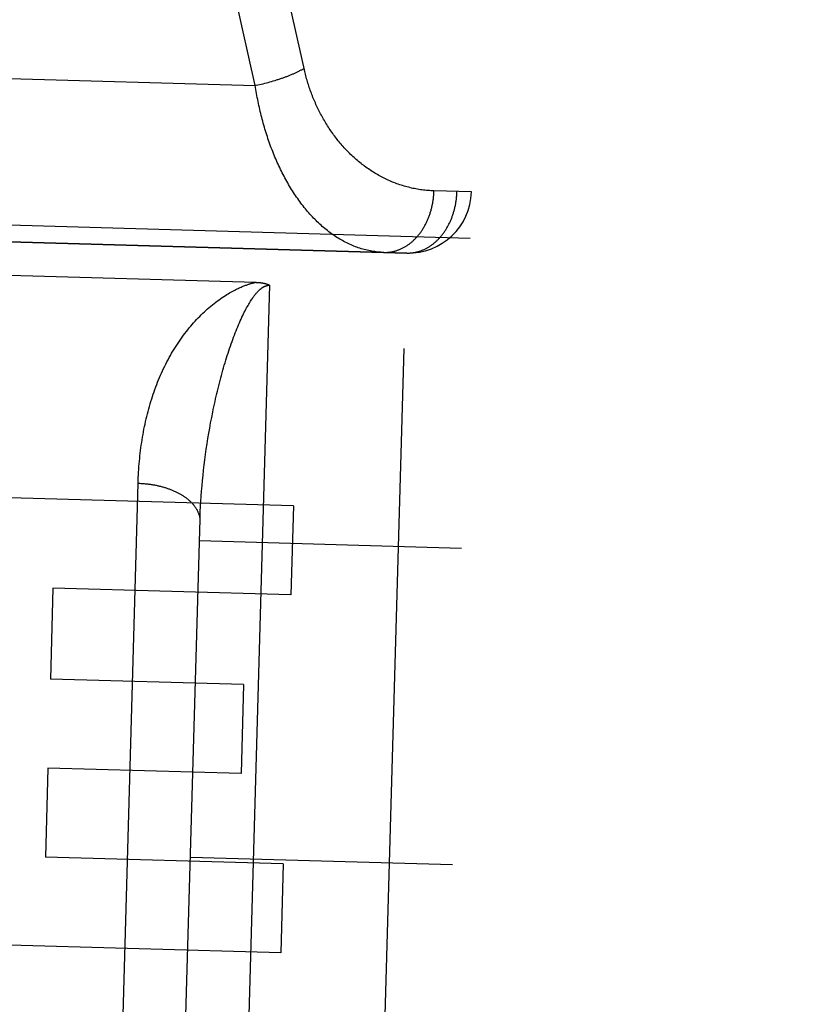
# Model space of a CAD drawing. Header units: inches. Extents: x 0 to 142, y 0 to 92.
# Tile 9 of 65: x 54.988 to 55.366, y 5.716 to 6.185. Entities that reach past the tile are written whole.
import ezdxf

# ---------------------------------------------------------------- set-up
doc = ezdxf.new("R2010")
doc.units = ezdxf.units.IN
doc.header["$LTSCALE"] = 7.824912
doc.header["$MEASUREMENT"] = 0
doc.linetypes.add('HIDDEN', pattern=[0.2, 0.1, -0.1])
doc.layers.add('02___PRT_ALL_AXES', color=7, linetype='CONTINUOUS')
doc.layers.add('DEFAULT_2', color=8, linetype='HIDDEN')

msp = doc.modelspace()

# ---------------------------------------------------------------- linework, layer by layer
at = {"layer": '02___PRT_ALL_AXES', "color": 8, "linetype": 'HIDDEN'}
for p, q in [((55.17216, 6.07421), (54.60739, 6.09025)), ((55.11806, 5.9537), (54.96199, 5.95813)), ((55.11806, 5.9537), (55.11686, 5.91128)), ((55.00338, 5.9145), (55.00215, 5.87105)), ((55.11686, 5.91128), (55.00338, 5.9145)), ((55.09432, 5.86843), (55.00215, 5.87105)), ((55.09432, 5.86843), (55.09312, 5.82601)), ((55.00094, 5.82863), (54.99974, 5.78621)), ((55.09312, 5.82601), (55.00094, 5.82863)), ((55.11321, 5.78299), (54.99974, 5.78621)), ((55.11321, 5.78299), (55.11201, 5.74056)), ((55.11201, 5.74056), (54.95594, 5.745))]:
    msp.add_line(p, q, dxfattribs=at)
at = {"layer": 'DEFAULT_2', "color": 8, "linetype": 'HIDDEN'}
for p, q in [((55.14865, 5.24655), (55.19933, 7.03083)), ((55.22846, 6.99999), (55.17949, 5.27568)), ((55.22153, 7.00018), (55.19607, 6.10355)), ((55.12328, 6.16155), (55.06578, 6.41799)), ((55.09981, 6.15414), (55.04247, 6.40988)), ((54.68415, 6.16594), (55.09981, 6.15414)), ((55.10274, 6.15478), (55.10357, 6.15497)), ((55.10357, 6.15497), (55.1044, 6.15518)), ((55.1044, 6.15518), (55.10523, 6.15539)), ((55.10523, 6.15539), (55.10605, 6.1556)), ((55.10605, 6.1556), (55.10686, 6.15582)), ((55.10686, 6.15582), (55.10768, 6.15605)), ((55.10768, 6.15605), (55.10848, 6.15628)), ((55.10848, 6.15628), (55.10928, 6.15652)), ((55.10928, 6.15652), (55.11007, 6.15677)), ((55.10107, 6.1544), (55.1019, 6.15458)), ((55.1019, 6.15458), (55.10274, 6.15478)), ((55.203, 6.10335), (55.18511, 6.10386)), ((54.57762, 6.0991), (55.20237, 6.08136)), ((54.60739, 6.09025), (55.17216, 6.07421)), ((54.92818, 6.06514), (55.10014, 6.06026)), ((55.1067, 6.05886), (55.08368, 5.24839)), ((55.07859, 5.99332), (55.07907, 5.99585)), ((55.07769, 5.98827), (55.07813, 5.99079)), ((55.07813, 5.99079), (55.07859, 5.99332)), ((55.07727, 5.98574), (55.07769, 5.98827)), ((55.0765, 5.9807), (55.07687, 5.98322)), ((55.07687, 5.98322), (55.07727, 5.98574)), ((55.07581, 5.97568), (55.07615, 5.97819)), ((55.07615, 5.97819), (55.0765, 5.9807)), ((55.07521, 5.97067), (55.0755, 5.97317)), ((55.0755, 5.97317), (55.07581, 5.97568)), ((55.0747, 5.96569), (55.07495, 5.96818)), ((55.07495, 5.96818), (55.07521, 5.97067)), ((55.0342, 5.61944), (55.04399, 5.96446)), ((55.07427, 5.96074), (55.07447, 5.96321)), ((55.07447, 5.96321), (55.0747, 5.96569)), ((55.07392, 5.95582), (55.07408, 5.95827)), ((55.07408, 5.95827), (55.07427, 5.96074)), ((55.07366, 5.95094), (55.07378, 5.95338)), ((55.07378, 5.95338), (55.07392, 5.95582)), ((55.07356, 5.94852), (55.07366, 5.95094)), ((55.19817, 5.93342), (55.07322, 5.93697)), ((35.34042, 5.85009), (56.71142, 5.85009)), ((55.19388, 5.78248), (55.06893, 5.78603))]:
    msp.add_line(p, q, dxfattribs=at)
for points in [[(55.11007, 6.15677), (55.11046, 6.15689), (55.11085, 6.15702), (55.11124, 6.15714), (55.11163, 6.15727), (55.11201, 6.1574), (55.11239, 6.15753), (55.11277, 6.15766), (55.11314, 6.15779), (55.11352, 6.15792), (55.11389, 6.15806), (55.11425, 6.15819), (55.11462, 6.15833), (55.11498, 6.15846), (55.11534, 6.1586), (55.1157, 6.15874), (55.11605, 6.15888), (55.1164, 6.15902), (55.11674, 6.15916), (55.11709, 6.1593), (55.11742, 6.15944), (55.11776, 6.15959), (55.11809, 6.15973), (55.11842, 6.15988), (55.11874, 6.16002), (55.11907, 6.16017), (55.11938, 6.16031), (55.11969, 6.16046), (55.12, 6.16061), (55.12031, 6.16075), (55.12061, 6.1609), (55.12091, 6.16105), (55.1212, 6.1612), (55.12149, 6.16135), (55.12177, 6.1615), (55.12205, 6.16165), (55.12232, 6.1618), (55.12259, 6.16195), (55.12286, 6.1621), (55.12312, 6.16225)], [(55.18511, 6.10386), (55.18438, 6.10388), (55.18366, 6.10392), (55.18293, 6.10396), (55.18221, 6.10402), (55.18149, 6.10408), (55.18076, 6.10415), (55.18004, 6.10423), (55.17932, 6.10433), (55.1786, 6.10443), (55.17789, 6.10454), (55.17717, 6.10466), (55.17646, 6.10479), (55.17574, 6.10492), (55.17503, 6.10507), (55.17433, 6.10523), (55.17362, 6.10539), (55.17291, 6.10557), (55.17221, 6.10575), (55.17151, 6.10595), (55.17081, 6.10615), (55.17012, 6.10636), (55.16943, 6.10658), (55.16874, 6.10681), (55.16805, 6.10704), (55.16736, 6.10729), (55.16668, 6.10754), (55.16601, 6.10781), (55.16533, 6.10808), (55.16466, 6.10836), (55.16399, 6.10865), (55.16333, 6.10894), (55.16267, 6.10925), (55.16201, 6.10956), (55.16135, 6.10988), (55.1607, 6.11021), (55.16006, 6.11055), (55.15942, 6.11089), (55.15878, 6.11124), (55.15814, 6.1116), (55.15751, 6.11197), (55.15689, 6.11235), (55.15627, 6.11273), (55.15565, 6.11312), (55.15504, 6.11351), (55.15443, 6.11392), (55.15383, 6.11433), (55.15323, 6.11475), (55.15263, 6.11517), (55.15204, 6.1156), (55.15146, 6.11604), (55.15088, 6.11648), (55.15031, 6.11694), (55.14974, 6.11739), (55.14917, 6.11786), (55.14861, 6.11833), (55.14806, 6.1188), (55.14751, 6.11928), (55.14696, 6.11977), (55.14642, 6.12027), (55.14589, 6.12077), (55.14536, 6.12127), (55.14484, 6.12178), (55.14432, 6.1223), (55.14381, 6.12282), (55.1433, 6.12335), (55.1428, 6.12388), (55.1423, 6.12442), (55.14181, 6.12496), (55.14133, 6.12551), (55.14085, 6.12606), (55.14038, 6.12661), (55.13991, 6.12718), (55.13945, 6.12774), (55.13899, 6.12831), (55.13854, 6.12889), (55.13809, 6.12947), (55.13765, 6.13005), (55.13722, 6.13064), (55.13679, 6.13123), (55.13637, 6.13182), (55.13595, 6.13242), (55.13554, 6.13303), (55.13513, 6.13363), (55.13473, 6.13424), (55.13434, 6.13486), (55.13395, 6.13548), (55.13357, 6.1361), (55.13319, 6.13672), (55.13282, 6.13735), (55.13246, 6.13798), (55.1321, 6.13861), (55.13174, 6.13925), (55.13139, 6.13989), (55.13105, 6.14053), (55.13072, 6.14118), (55.13039, 6.14182), (55.13006, 6.14248), (55.12974, 6.14313), (55.12943, 6.14379), (55.12912, 6.14444), (55.12882, 6.1451), (55.12852, 6.14577), (55.12823, 6.14643), (55.12795, 6.1471), (55.12767, 6.14777), (55.1274, 6.14844), (55.12713, 6.14912), (55.12687, 6.14979), (55.12661, 6.15047), (55.12636, 6.15115), (55.12612, 6.15183), (55.12588, 6.15252), (55.12564, 6.1532), (55.12542, 6.15389), (55.1252, 6.15458), (55.12498, 6.15527), (55.12477, 6.15596), (55.12456, 6.15665), (55.12436, 6.15734), (55.12417, 6.15804), (55.12398, 6.15874), (55.1238, 6.15944), (55.12362, 6.16014), (55.12345, 6.16084), (55.12328, 6.16155)], [(55.09981, 6.15414), (55.10023, 6.15422), (55.10107, 6.1544)], [(55.1612, 6.07452), (55.16047, 6.07455), (55.15975, 6.07459), (55.15902, 6.07465), (55.1583, 6.07471), (55.15758, 6.07479), (55.15686, 6.07488), (55.15614, 6.07499), (55.15542, 6.07511), (55.1547, 6.07524), (55.15398, 6.07538), (55.15327, 6.07554), (55.15256, 6.07571), (55.15184, 6.07589), (55.15113, 6.07609), (55.15043, 6.07629), (55.14972, 6.07652), (55.14902, 6.07675), (55.14832, 6.07699), (55.14762, 6.07725), (55.14692, 6.07752), (55.14623, 6.0778), (55.14554, 6.0781), (55.14485, 6.07841), (55.14417, 6.07872), (55.14349, 6.07905), (55.14281, 6.0794), (55.14213, 6.07975), (55.14146, 6.08012), (55.14079, 6.0805), (55.14013, 6.08088), (55.13947, 6.08128), (55.13881, 6.0817), (55.13815, 6.08212), (55.1375, 6.08255), (55.13686, 6.083), (55.13621, 6.08345), (55.13557, 6.08392), (55.13494, 6.0844), (55.13431, 6.08489), (55.13368, 6.08538), (55.13306, 6.08589), (55.13244, 6.08641), (55.13183, 6.08694), (55.13122, 6.08748), (55.13062, 6.08803), (55.13002, 6.08859), (55.12943, 6.08915), (55.12884, 6.08973), (55.12825, 6.09032), (55.12767, 6.09091), (55.1271, 6.09152), (55.12653, 6.09213), (55.12596, 6.09276), (55.1254, 6.09339), (55.12485, 6.09403), (55.1243, 6.09468), (55.12375, 6.09533), (55.12321, 6.096), (55.12268, 6.09667), (55.12215, 6.09735), (55.12163, 6.09804), (55.12111, 6.09874), (55.1206, 6.09944), (55.12009, 6.10015), (55.11959, 6.10087), (55.11909, 6.1016), (55.1186, 6.10233), (55.11812, 6.10307), (55.11764, 6.10382), (55.11716, 6.10457), (55.1167, 6.10533), (55.11623, 6.1061), (55.11578, 6.10687), (55.11533, 6.10765), (55.11488, 6.10844), (55.11444, 6.10923), (55.11401, 6.11003), (55.11358, 6.11083), (55.11316, 6.11164), (55.11274, 6.11245), (55.11233, 6.11327), (55.11192, 6.1141), (55.11153, 6.11493), (55.11113, 6.11576), (55.11074, 6.1166), (55.11036, 6.11744), (55.10999, 6.11829), (55.10962, 6.11915), (55.10925, 6.12001), (55.10889, 6.12087), (55.10854, 6.12174), (55.10819, 6.12261), (55.10785, 6.12348), (55.10752, 6.12436), (55.10719, 6.12525), (55.10686, 6.12614), (55.10655, 6.12703), (55.10623, 6.12792), (55.10593, 6.12882), (55.10563, 6.12972), (55.10533, 6.13063), (55.10504, 6.13154), (55.10476, 6.13245), (55.10448, 6.13336), (55.10421, 6.13428), (55.10394, 6.1352), (55.10368, 6.13613), (55.10343, 6.13705), (55.10318, 6.13798), (55.10294, 6.13891), (55.1027, 6.13985), (55.10247, 6.14078), (55.10224, 6.14172), (55.10202, 6.14267), (55.10181, 6.14361), (55.1016, 6.14456), (55.1014, 6.1455), (55.1012, 6.14645), (55.10101, 6.14741), (55.10082, 6.14836), (55.10064, 6.14932), (55.10046, 6.15028), (55.10029, 6.15124), (55.10013, 6.1522), (55.09997, 6.15317), (55.09981, 6.15414)], [(55.1612, 6.07452), (55.16153, 6.07452), (55.16186, 6.07452), (55.16219, 6.07452), (55.16252, 6.07454), (55.16284, 6.07455), (55.16317, 6.07458), (55.1635, 6.07461), (55.16383, 6.07465), (55.16416, 6.07469), (55.16449, 6.07474), (55.16482, 6.07479), (55.16514, 6.07485), (55.16547, 6.07492), (55.16579, 6.07499), (55.16612, 6.07507), (55.16644, 6.07516), (55.16677, 6.07525), (55.16709, 6.07534), (55.16741, 6.07545), (55.16773, 6.07555), (55.16805, 6.07567), (55.16836, 6.07579), (55.16868, 6.07592), (55.169, 6.07605), (55.16931, 6.07619), (55.16962, 6.07633), (55.16993, 6.07648), (55.17024, 6.07664), (55.17055, 6.0768), (55.17085, 6.07696), (55.17116, 6.07713), (55.17146, 6.07731), (55.17176, 6.0775), (55.17206, 6.07768), (55.17235, 6.07788), (55.17265, 6.07808), (55.17294, 6.07828), (55.17323, 6.07849), (55.17351, 6.07871), (55.1738, 6.07893), (55.17408, 6.07916), (55.17436, 6.07939), (55.17464, 6.07963), (55.17491, 6.07987), (55.17519, 6.08011), (55.17545, 6.08037), (55.17572, 6.08062), (55.17599, 6.08088), (55.17625, 6.08115), (55.17651, 6.08142), (55.17676, 6.0817), (55.17701, 6.08198), (55.17726, 6.08226), (55.17751, 6.08255), (55.17775, 6.08284), (55.17799, 6.08314), (55.17823, 6.08345), (55.17846, 6.08375), (55.17869, 6.08406), (55.17892, 6.08438), (55.17914, 6.0847), (55.17936, 6.08502), (55.17958, 6.08535), (55.17979, 6.08568), (55.18, 6.08602), (55.1802, 6.08636), (55.1804, 6.0867), (55.1806, 6.08705), (55.1808, 6.0874), (55.18099, 6.08775), (55.18117, 6.08811), (55.18135, 6.08847), (55.18153, 6.08883), (55.18171, 6.0892), (55.18188, 6.08957), (55.18204, 6.08994), (55.18221, 6.09031), (55.18237, 6.09069), (55.18252, 6.09108), (55.18267, 6.09146), (55.18282, 6.09185), (55.18296, 6.09224), (55.18309, 6.09263), (55.18323, 6.09302), (55.18336, 6.09342), (55.18348, 6.09382), (55.1836, 6.09422), (55.18372, 6.09462), (55.18383, 6.09503), (55.18393, 6.09544), (55.18404, 6.09584), (55.18413, 6.09626), (55.18423, 6.09667), (55.18431, 6.09708), (55.1844, 6.0975), (55.18448, 6.09792), (55.18455, 6.09833), (55.18462, 6.09875), (55.18469, 6.09917), (55.18475, 6.0996), (55.18481, 6.10002), (55.18486, 6.10044), (55.18491, 6.10087), (55.18495, 6.10129), (55.18499, 6.10172), (55.18502, 6.10215), (55.18505, 6.10257), (55.18507, 6.103), (55.18509, 6.10343), (55.18511, 6.10386)], [(55.17216, 6.07421), (55.17247, 6.07421), (55.17278, 6.07421), (55.1731, 6.07421), (55.17342, 6.07422), (55.17374, 6.07424), (55.17407, 6.07426), (55.17439, 6.07429), (55.17471, 6.07432), (55.17504, 6.07437), (55.17536, 6.07441), (55.17568, 6.07446), (55.176, 6.07452), (55.17632, 6.07459), (55.17664, 6.07466), (55.17696, 6.07473), (55.17728, 6.07481), (55.1776, 6.0749), (55.17792, 6.07499), (55.17823, 6.07509), (55.17855, 6.07519), (55.17886, 6.0753), (55.17917, 6.07542), (55.17948, 6.07554), (55.1798, 6.07567), (55.1801, 6.0758), (55.18041, 6.07594), (55.18072, 6.07608), (55.18102, 6.07623), (55.18133, 6.07639), (55.18163, 6.07655), (55.18193, 6.07671), (55.18222, 6.07689), (55.18252, 6.07706), (55.18281, 6.07724), (55.18311, 6.07743), (55.1834, 6.07762), (55.18368, 6.07782), (55.18397, 6.07803), (55.18425, 6.07823), (55.18454, 6.07845), (55.18482, 6.07866), (55.18509, 6.07889), (55.18537, 6.07912), (55.18564, 6.07935), (55.18591, 6.07959), (55.18618, 6.07983), (55.18644, 6.08008), (55.1867, 6.08033), (55.18696, 6.08059), (55.18722, 6.08085), (55.18747, 6.08112), (55.18772, 6.08139), (55.18797, 6.08166), (55.18822, 6.08194), (55.18846, 6.08223), (55.1887, 6.08252), (55.18893, 6.08281), (55.18917, 6.08311), (55.1894, 6.08341), (55.18962, 6.08372), (55.18985, 6.08403), (55.19007, 6.08434), (55.19028, 6.08466), (55.1905, 6.08498), (55.19071, 6.0853), (55.19091, 6.08563), (55.19111, 6.08596), (55.19131, 6.0863), (55.19151, 6.08664), (55.1917, 6.08698), (55.19189, 6.08733), (55.19207, 6.08768), (55.19225, 6.08803), (55.19243, 6.08839), (55.1926, 6.08875), (55.19277, 6.08911), (55.19294, 6.08948), (55.1931, 6.08984), (55.19326, 6.09021), (55.19341, 6.09059), (55.19356, 6.09097), (55.1937, 6.09134), (55.19385, 6.09173), (55.19398, 6.09211), (55.19412, 6.0925), (55.19424, 6.09289), (55.19437, 6.09328), (55.19449, 6.09367), (55.19461, 6.09407), (55.19472, 6.09446), (55.19482, 6.09486), (55.19493, 6.09526), (55.19503, 6.09567), (55.19512, 6.09607), (55.19521, 6.09648), (55.1953, 6.09688), (55.19538, 6.09729), (55.19546, 6.0977), (55.19553, 6.09811), (55.1956, 6.09853), (55.19566, 6.09894), (55.19572, 6.09936), (55.19578, 6.09977), (55.19583, 6.10019), (55.19587, 6.10061), (55.19591, 6.10103), (55.19595, 6.10144), (55.19598, 6.10186), (55.19601, 6.10228), (55.19603, 6.1027), (55.19605, 6.10313), (55.19607, 6.10355)], [(55.07634, 6.04688), (55.07712, 6.04757), (55.0779, 6.04825), (55.07868, 6.04892), (55.07947, 6.04956), (55.08027, 6.0502), (55.08106, 6.05081), (55.08184, 6.0514), (55.08262, 6.05197), (55.08338, 6.05251), (55.08414, 6.05302), (55.08487, 6.05351), (55.08559, 6.05398), (55.08629, 6.05442), (55.08697, 6.05483), (55.08764, 6.05522), (55.08828, 6.05559), (55.0889, 6.05593), (55.0895, 6.05626), (55.09008, 6.05656), (55.09064, 6.05684), (55.09118, 6.05711), (55.0917, 6.05735), (55.0922, 6.05759), (55.09269, 6.0578), (55.09315, 6.05801), (55.0936, 6.0582), (55.09403, 6.05837), (55.09445, 6.05854), (55.09486, 6.05869), (55.09525, 6.05884), (55.09563, 6.05898), (55.096, 6.0591), (55.09635, 6.05922), (55.09669, 6.05934), (55.09703, 6.05944), (55.09735, 6.05954), (55.09766, 6.05963), (55.09797, 6.05972), (55.09826, 6.0598), (55.09855, 6.05988), (55.09883, 6.05995), (55.09911, 6.06002), (55.09937, 6.06009), (55.09964, 6.06015), (55.09989, 6.0602), (55.10014, 6.06026)], [(55.0911, 6.03809), (55.0915, 6.03906), (55.0919, 6.04001), (55.0923, 6.04094), (55.0927, 6.04185), (55.0931, 6.04274), (55.0935, 6.04359), (55.09389, 6.04442), (55.09427, 6.04522), (55.09465, 6.04598), (55.09502, 6.04671), (55.09539, 6.0474), (55.09574, 6.04806), (55.09609, 6.04869), (55.09643, 6.04928), (55.09675, 6.04985), (55.09707, 6.05038), (55.09738, 6.05088), (55.09767, 6.05135), (55.09796, 6.0518), (55.09824, 6.05221), (55.09851, 6.05261), (55.09877, 6.05298), (55.09902, 6.05333), (55.09926, 6.05366), (55.09949, 6.05397), (55.09972, 6.05426), (55.09994, 6.05453), (55.10015, 6.05479), (55.10035, 6.05503), (55.10055, 6.05526), (55.10074, 6.05547), (55.10092, 6.05568), (55.1011, 6.05587), (55.10128, 6.05605), (55.10145, 6.05622), (55.10161, 6.05638), (55.10177, 6.05653), (55.10193, 6.05667), (55.10208, 6.05681), (55.10222, 6.05694), (55.10237, 6.05706), (55.10251, 6.05717), (55.10264, 6.05728), (55.10277, 6.05738), (55.1029, 6.05748), (55.10303, 6.05757), (55.10315, 6.05766), (55.10328, 6.05774), (55.10339, 6.05782), (55.10351, 6.05789), (55.10362, 6.05796), (55.10373, 6.05803), (55.10384, 6.05809), (55.10395, 6.05815), (55.10405, 6.0582), (55.10415, 6.05825), (55.10425, 6.0583), (55.10434, 6.05834), (55.10443, 6.05838), (55.10452, 6.05842), (55.10461, 6.05846), (55.10469, 6.05849), (55.10478, 6.05852), (55.10486, 6.05855), (55.10493, 6.05858), (55.10501, 6.05861), (55.10509, 6.05863), (55.10516, 6.05865), (55.10523, 6.05867), (55.1053, 6.05869), (55.10537, 6.05871), (55.10543, 6.05873), (55.1055, 6.05874), (55.10556, 6.05875), (55.10563, 6.05877), (55.10569, 6.05878), (55.10575, 6.05879), (55.10581, 6.0588), (55.10587, 6.05881), (55.10593, 6.05882), (55.10598, 6.05883), (55.10604, 6.05883), (55.1061, 6.05884), (55.10615, 6.05884), (55.10621, 6.05885), (55.10626, 6.05885), (55.10632, 6.05885), (55.10637, 6.05886), (55.10643, 6.05886), (55.10648, 6.05886), (55.10653, 6.05886), (55.10659, 6.05886), (55.10664, 6.05886), (55.1067, 6.05886)], [(55.10014, 6.06026), (55.10035, 6.06025), (55.10057, 6.06024), (55.10077, 6.06023), (55.10098, 6.06022), (55.10118, 6.06021), (55.10137, 6.06019), (55.10157, 6.06018), (55.10176, 6.06016), (55.10194, 6.06014), (55.10212, 6.06012), (55.1023, 6.0601), (55.10248, 6.06008), (55.10265, 6.06006), (55.10281, 6.06004), (55.10298, 6.06001), (55.10314, 6.05999), (55.1033, 6.05996), (55.10345, 6.05993), (55.1036, 6.05991), (55.10375, 6.05988), (55.1039, 6.05985), (55.10404, 6.05982), (55.10418, 6.05979), (55.10432, 6.05975), (55.10445, 6.05972), (55.10458, 6.05969), (55.10471, 6.05965), (55.10484, 6.05962), (55.10496, 6.05958), (55.10508, 6.05954), (55.1052, 6.05951), (55.10532, 6.05947), (55.10543, 6.05943), (55.10554, 6.05939), (55.10565, 6.05935), (55.10576, 6.05931), (55.10586, 6.05926), (55.10596, 6.05922), (55.10606, 6.05918), (55.10616, 6.05914), (55.10626, 6.05909), (55.10635, 6.05905), (55.10644, 6.059), (55.10653, 6.05895), (55.10661, 6.05891), (55.1067, 6.05886)], [(55.04399, 5.96446), (55.04403, 5.96579), (55.04409, 5.96711), (55.04415, 5.96843), (55.04422, 5.96975), (55.04431, 5.97106), (55.0444, 5.97237), (55.0445, 5.97367), (55.04462, 5.97498), (55.04474, 5.97627), (55.04488, 5.97757), (55.04502, 5.97885), (55.04518, 5.98014), (55.04534, 5.98141), (55.04552, 5.98269), (55.04571, 5.98396), (55.0459, 5.98522), (55.04611, 5.98648), (55.04633, 5.98773), (55.04655, 5.98897), (55.04679, 5.99022), (55.04704, 5.99145), (55.0473, 5.99268), (55.04757, 5.9939), (55.04785, 5.99512), (55.04814, 5.99633), (55.04844, 5.99754), (55.04875, 5.99874), (55.04907, 5.99993), (55.0494, 6.00112), (55.04974, 6.0023), (55.0501, 6.00347), (55.05046, 6.00464), (55.05083, 6.0058), (55.05122, 6.00695), (55.05161, 6.00809), (55.05202, 6.00923), (55.05243, 6.01036), (55.05286, 6.01149), (55.0533, 6.0126), (55.05375, 6.01371), (55.05421, 6.01481), (55.05468, 6.01591), (55.05516, 6.01699), (55.05565, 6.01807), (55.05615, 6.01914), (55.05667, 6.0202), (55.05719, 6.02126), (55.05773, 6.0223), (55.05828, 6.02334), (55.05883, 6.02437), (55.0594, 6.02539), (55.05998, 6.0264), (55.06057, 6.0274), (55.06117, 6.02839), (55.06179, 6.02938), (55.06241, 6.03035), (55.06304, 6.03131), (55.06368, 6.03226), (55.06433, 6.0332), (55.06499, 6.03412), (55.06565, 6.03502), (55.06632, 6.03591), (55.067, 6.03679), (55.06768, 6.03765), (55.06837, 6.03849), (55.06906, 6.03932), (55.06976, 6.04014), (55.07047, 6.04095), (55.07118, 6.04173), (55.0719, 6.04251), (55.07263, 6.04327), (55.07336, 6.04402), (55.0741, 6.04476), (55.07484, 6.04548), (55.07559, 6.04618), (55.07634, 6.04688)], [(55.07984, 5.99963), (55.08038, 6.00215), (55.08066, 6.00341), (55.08094, 6.00467), (55.08123, 6.00593), (55.08152, 6.00718), (55.08182, 6.00843), (55.08213, 6.00968), (55.08244, 6.01093), (55.08276, 6.01217), (55.08308, 6.01341), (55.0834, 6.01465), (55.08374, 6.01588), (55.08407, 6.01711), (55.08442, 6.01833), (55.08476, 6.01953), (55.08511, 6.02073), (55.08546, 6.02191), (55.08582, 6.02308), (55.08618, 6.02424), (55.08654, 6.02538), (55.0869, 6.02652), (55.08727, 6.02764), (55.08764, 6.02874), (55.08801, 6.02984), (55.08839, 6.03092), (55.08877, 6.03198), (55.08915, 6.03304), (55.08953, 6.03408), (55.08992, 6.0351), (55.09031, 6.03611), (55.0907, 6.03711), (55.0911, 6.03809)], [(55.07907, 5.99585), (55.07958, 5.99837), (55.07984, 5.99963)], [(55.04399, 5.96446), (55.04441, 5.96445), (55.04483, 5.96443), (55.04525, 5.96441), (55.04567, 5.96438), (55.04609, 5.96436), (55.04651, 5.96433), (55.04693, 5.96429), (55.04734, 5.96425), (55.04776, 5.96421), (55.04818, 5.96417), (55.04859, 5.96412), (55.04901, 5.96407), (55.04942, 5.96401), (55.04983, 5.96396), (55.05024, 5.9639), (55.05065, 5.96383), (55.05106, 5.96376), (55.05146, 5.96369), (55.05187, 5.96362), (55.05227, 5.96354), (55.05267, 5.96346), (55.05307, 5.96337), (55.05347, 5.96329), (55.05387, 5.9632), (55.05426, 5.9631), (55.05465, 5.963), (55.05504, 5.9629), (55.05543, 5.9628), (55.05581, 5.96269), (55.0562, 5.96258), (55.05657, 5.96247), (55.05695, 5.96236), (55.05733, 5.96224), (55.0577, 5.96212), (55.05807, 5.96199), (55.05843, 5.96186), (55.0588, 5.96173), (55.05916, 5.9616), (55.05951, 5.96146), (55.05987, 5.96132), (55.06022, 5.96118), (55.06057, 5.96104), (55.06091, 5.96089), (55.06125, 5.96074), (55.06159, 5.96058), (55.06192, 5.96043), (55.06225, 5.96027), (55.06258, 5.96011), (55.0629, 5.95995), (55.06322, 5.95978), (55.06354, 5.95961), (55.06385, 5.95944), (55.06415, 5.95927), (55.06446, 5.95909), (55.06475, 5.95891), (55.06505, 5.95873), (55.06534, 5.95855), (55.06563, 5.95836), (55.06591, 5.95817), (55.06618, 5.95798), (55.06646, 5.95779), (55.06673, 5.9576), (55.06699, 5.9574), (55.06725, 5.9572), (55.0675, 5.957), (55.06775, 5.9568), (55.068, 5.9566), (55.06824, 5.95639), (55.06847, 5.95618), (55.0687, 5.95597), (55.06893, 5.95576), (55.06915, 5.95555), (55.06936, 5.95533), (55.06957, 5.95511), (55.06978, 5.9549), (55.06998, 5.95468), (55.07017, 5.95446), (55.07036, 5.95423), (55.07055, 5.95401), (55.07073, 5.95378), (55.0709, 5.95356), (55.07107, 5.95333), (55.07123, 5.9531), (55.07139, 5.95287), (55.07154, 5.95263), (55.07169, 5.9524), (55.07183, 5.95217), (55.07196, 5.95193), (55.07209, 5.9517), (55.07222, 5.95146), (55.07233, 5.95122), (55.07245, 5.95098), (55.07255, 5.95074), (55.07265, 5.9505), (55.07275, 5.95026), (55.07284, 5.95002), (55.07292, 5.94978), (55.073, 5.94953), (55.07307, 5.94929), (55.07314, 5.94905), (55.0732, 5.9488), (55.07326, 5.94856), (55.0733, 5.94831), (55.07335, 5.94807), (55.07339, 5.94782), (55.07342, 5.94758), (55.07344, 5.94733), (55.07346, 5.94709), (55.07348, 5.94684), (55.07348, 5.94659), (55.07348, 5.94635), (55.07348, 5.9461)], [(55.06479, 5.64023), (55.07352, 5.94731), (55.07356, 5.94852)]]:
    msp.add_lwpolyline(points, dxfattribs=at)
msp.add_arc((55.17301, 6.1042), 0.03, 268.3731, 358.3731, dxfattribs=at)

doc.saveas('drawing.dxf')
